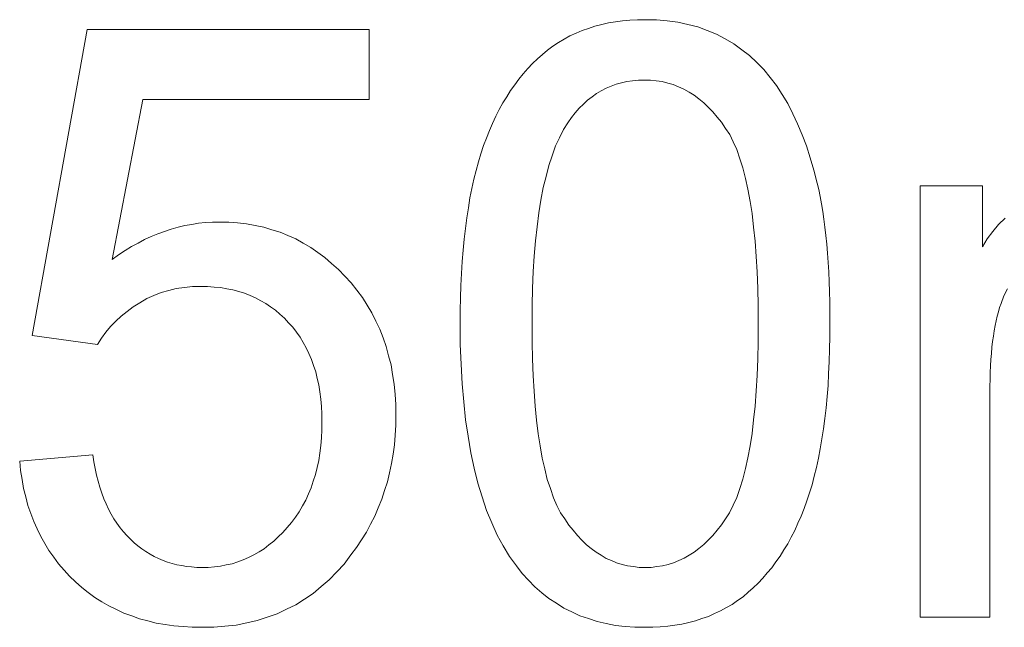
# Model space of a CAD drawing. Extents: x 1101 to 1942, y 41 to 882.
# Tile 63 of 104: x 1270.15 to 1274.28, y 858.59 to 861.14. Entities that reach past the tile are written whole.
import ezdxf

# ---------------------------------------------------------------- set-up
doc = ezdxf.new("R2010")
doc.units = 0
doc.layers.get('0').update_dxf_attribs({"lineweight": 13})
doc.layers.add('Beschriftung', color=7, linetype='Continuous', lineweight=25)

# ---------------------------------------------------------------- blocks, each defined once
blk = doc.blocks.new('Referenz-A03CP7TX1H', base_point=(1202.2632, 90.1338))
at = {"layer": 'Beschriftung', "color": 0, "lineweight": -2}
for p, q in [((1272.5341, 861.1008), (1272.5611, 861.1099)), ((1272.5611, 861.1099), (1272.5894, 861.1167)), ((1272.5894, 861.1167), (1272.6177, 861.1236)), ((1272.6177, 861.1236), (1272.6474, 861.1281)), ((1272.6474, 861.1281), (1272.6771, 861.1327)), ((1272.6771, 861.1327), (1272.7082, 861.135)), ((1272.7082, 861.135), (1272.7392, 861.1373)), ((1272.7392, 861.1373), (1272.7718, 861.1373)), ((1272.7718, 861.1373), (1272.8196, 861.1373)), ((1272.8196, 861.1373), (1272.8645, 861.1322)), ((1272.8645, 861.1322), (1272.9095, 861.1272)), ((1272.9095, 861.1272), (1272.9516, 861.117)), ((1272.9516, 861.117), (1272.9936, 861.107)), ((1272.9936, 861.107), (1273.0328, 861.0918)), ((1270.1993, 859.8111), (1270.4298, 861.0954)), ((1270.4298, 861.0954), (1271.613, 861.0954)), ((1271.613, 861.0954), (1271.613, 860.8019)), ((1272.4319, 861.0551), (1272.4561, 861.0688)), ((1272.4561, 861.0688), (1272.4817, 861.0802)), ((1272.4817, 861.0802), (1272.5072, 861.0916)), ((1272.5072, 861.0916), (1272.5341, 861.1008)), ((1273.0328, 861.0918), (1273.0719, 861.0766)), ((1273.0719, 861.0766), (1273.1082, 861.0563)), ((1272.3622, 861.0094), (1272.385, 861.0254)), ((1272.385, 861.0254), (1272.4077, 861.0414)), ((1272.4077, 861.0414), (1272.4319, 861.0551)), ((1273.1082, 861.0563), (1273.1443, 861.036)), ((1273.1443, 861.036), (1273.1774, 861.0114)), ((1272.3194, 860.9729), (1272.3408, 860.9912)), ((1272.3408, 860.9912), (1272.3622, 861.0094)), ((1273.1774, 861.0114), (1273.2104, 860.9867)), ((1273.2104, 860.9867), (1273.2403, 860.9574)), ((1272.2793, 860.9325), (1272.2993, 860.9527)), ((1272.2993, 860.9527), (1272.3194, 860.9729)), ((1273.2403, 860.9574), (1273.2701, 860.9283)), ((1272.2417, 860.8882), (1272.2605, 860.9104)), ((1272.2605, 860.9104), (1272.2793, 860.9325)), ((1273.2701, 860.9283), (1273.2967, 860.8947)), ((1272.2069, 860.8401), (1272.2243, 860.8641)), ((1272.2243, 860.8641), (1272.2417, 860.8882)), ((1272.6292, 860.8587), (1272.6079, 860.8502)), ((1272.6505, 860.867), (1272.6292, 860.8587)), ((1272.6731, 860.8726), (1272.6505, 860.867)), ((1272.6957, 860.8782), (1272.6731, 860.8726)), ((1272.7195, 860.8811), (1272.6957, 860.8782)), ((1272.7434, 860.8838), (1272.7195, 860.8811)), ((1272.7685, 860.8838), (1272.7434, 860.8838)), ((1272.794, 860.8838), (1272.7685, 860.8838)), ((1272.8186, 860.8807), (1272.794, 860.8838)), ((1272.843, 860.8775), (1272.8186, 860.8807)), ((1272.8665, 860.8712), (1272.843, 860.8775)), ((1272.89, 860.8648), (1272.8665, 860.8712)), ((1272.9123, 860.8553), (1272.89, 860.8648)), ((1273.2967, 860.8947), (1273.3233, 860.861)), ((1273.3233, 860.861), (1273.3468, 860.8228)), ((1272.1907, 860.8139), (1272.2069, 860.8401)), ((1272.5677, 860.8279), (1272.5489, 860.8139)), ((1272.5878, 860.8391), (1272.5677, 860.8279)), ((1272.6079, 860.8502), (1272.5878, 860.8391)), ((1272.9347, 860.8458), (1272.9123, 860.8553)), ((1272.956, 860.8331), (1272.9347, 860.8458)), ((1272.9774, 860.8204), (1272.956, 860.8331)), ((1272.9976, 860.8046), (1272.9774, 860.8204)), ((1273.3468, 860.8228), (1273.3701, 860.7847)), ((1270.6634, 860.8019), (1270.5353, 860.1309)), ((1271.613, 860.8019), (1270.6634, 860.8019)), ((1272.1598, 860.7599), (1272.1745, 860.7879)), ((1272.1745, 860.7879), (1272.1907, 860.8139)), ((1272.5125, 860.7831), (1272.495, 860.7663)), ((1272.5301, 860.7999), (1272.5125, 860.7831)), ((1272.5489, 860.8139), (1272.5301, 860.7999)), ((1273.0179, 860.7887), (1272.9976, 860.8046)), ((1273.0371, 860.7697), (1273.0179, 860.7887)), ((1273.3701, 860.7847), (1273.3911, 860.7424)), ((1272.1449, 860.732), (1272.1598, 860.7599)), ((1272.4787, 860.7468), (1272.4624, 860.7271)), ((1272.495, 860.7663), (1272.4787, 860.7468)), ((1273.0563, 860.7507), (1273.0371, 860.7697)), ((1273.0744, 860.7285), (1273.0563, 860.7507)), ((1273.3911, 860.7424), (1273.412, 860.7002)), ((1272.118, 860.6721), (1272.1314, 860.702)), ((1272.1314, 860.702), (1272.1449, 860.732)), ((1272.4473, 860.7047), (1272.4286, 860.6762)), ((1272.4624, 860.7271), (1272.4473, 860.7047)), ((1273.0926, 860.7063), (1273.0744, 860.7285)), ((1273.1096, 860.6809), (1273.0926, 860.7063)), ((1273.412, 860.7002), (1273.4304, 860.6537)), ((1272.1058, 860.6402), (1272.118, 860.6721)), ((1272.4286, 860.6762), (1272.4121, 860.6416)), ((1273.1267, 860.6555), (1273.1096, 860.6809)), ((1273.1417, 860.6237), (1273.1267, 860.6555)), ((1273.4304, 860.6537), (1273.4488, 860.6073)), ((1272.0936, 860.6083), (1272.1058, 860.6402)), ((1272.4121, 860.6416), (1272.3957, 860.607)), ((1273.1566, 860.5919), (1273.1417, 860.6237)), ((1272.0719, 860.5406), (1272.0828, 860.5745)), ((1272.0828, 860.5745), (1272.0936, 860.6083)), ((1272.3957, 860.607), (1272.3817, 860.5663)), ((1273.1694, 860.5535), (1273.1566, 860.5919)), ((1273.4488, 860.6073), (1273.4647, 860.5566)), ((1272.0625, 860.5041), (1272.0719, 860.5406)), ((1272.3817, 860.5663), (1272.3675, 860.5257)), ((1273.1823, 860.5152), (1273.1694, 860.5535)), ((1273.4647, 860.5566), (1273.4806, 860.506)), ((1272.0529, 860.4676), (1272.0625, 860.5041)), ((1272.3675, 860.5257), (1272.3558, 860.479)), ((1273.1929, 860.4704), (1273.1823, 860.5152)), ((1273.4806, 860.506), (1273.4939, 860.4513)), ((1272.0448, 860.4284), (1272.0529, 860.4676)), ((1272.3558, 860.479), (1272.3441, 860.4323)), ((1273.2036, 860.4256), (1273.1929, 860.4704)), ((1273.4939, 860.4513), (1273.5007, 860.4239)), ((1272.0366, 860.3892), (1272.0448, 860.4284)), ((1272.3441, 860.4323), (1272.3347, 860.3795)), ((1273.2121, 860.3744), (1273.2036, 860.4256)), ((1273.5007, 860.4239), (1273.5066, 860.3942)), ((1273.9265, 858.6278), (1273.9265, 860.4399)), ((1273.9265, 860.4399), (1274.1878, 860.4399)), ((1274.1878, 860.4399), (1274.1878, 860.1841)), ((1272.0299, 860.3473), (1272.0366, 860.3892)), ((1272.3347, 860.3795), (1272.3253, 860.3268)), ((1273.2206, 860.3231), (1273.2121, 860.3744)), ((1273.5066, 860.3942), (1273.5124, 860.3644)), ((1273.5124, 860.3644), (1273.5174, 860.3322)), ((1272.023, 860.3053), (1272.0299, 860.3473)), ((1272.3253, 860.3268), (1272.3183, 860.2679)), ((1273.227, 860.2654), (1273.2206, 860.3231)), ((1273.5174, 860.3322), (1273.5224, 860.3001)), ((1270.8686, 860.2776), (1270.8973, 860.2825)), ((1270.8973, 860.2825), (1270.9265, 860.285)), ((1270.9265, 860.285), (1270.9556, 860.2874)), ((1270.9556, 860.2874), (1270.985, 860.2874)), ((1270.985, 860.2874), (1271.024, 860.2874)), ((1271.024, 860.2874), (1271.0615, 860.2838)), ((1271.0615, 860.2838), (1271.0988, 860.2803)), ((1271.0988, 860.2803), (1271.1349, 860.2733)), ((1272.0176, 860.2607), (1272.023, 860.3053)), ((1273.5224, 860.3001), (1273.5266, 860.2655)), ((1274.2555, 860.2776), (1274.2824, 860.3045)), ((1270.6989, 860.2263), (1270.7267, 860.2385)), ((1270.7267, 860.2385), (1270.7549, 860.2483)), ((1270.7549, 860.2483), (1270.7829, 860.2581)), ((1270.7829, 860.2581), (1270.8114, 860.2654)), ((1270.8114, 860.2654), (1270.8399, 860.2727)), ((1270.8399, 860.2727), (1270.8686, 860.2776)), ((1271.1349, 860.2733), (1271.1707, 860.2662)), ((1271.1707, 860.2662), (1271.2052, 860.2555)), ((1271.2052, 860.2555), (1271.2395, 860.2448)), ((1271.2395, 860.2448), (1271.2724, 860.2307)), ((1272.0122, 860.2161), (1272.0176, 860.2607)), ((1272.3183, 860.2679), (1272.3112, 860.2091)), ((1273.2335, 860.2076), (1273.227, 860.2654)), ((1273.5266, 860.2655), (1273.5308, 860.231)), ((1274.2081, 860.2175), (1274.2318, 860.2475)), ((1274.2318, 860.2475), (1274.2555, 860.2776)), ((1270.6162, 860.1847), (1270.6436, 860.1994)), ((1270.6436, 860.1994), (1270.6711, 860.214)), ((1270.6711, 860.214), (1270.6989, 860.2263)), ((1271.2724, 860.2307), (1271.3054, 860.2165)), ((1271.3054, 860.2165), (1271.3367, 860.1988)), ((1271.3367, 860.1988), (1271.3681, 860.181)), ((1272.0081, 860.1689), (1272.0122, 860.2161)), ((1272.3112, 860.2091), (1272.3065, 860.1443)), ((1273.2378, 860.1433), (1273.2335, 860.2076)), ((1273.5308, 860.231), (1273.5341, 860.1942)), ((1274.1878, 860.1841), (1274.2081, 860.2175)), ((1270.562, 860.1505), (1270.5891, 860.1676)), ((1270.5891, 860.1676), (1270.6162, 860.1847)), ((1271.3681, 860.181), (1271.3979, 860.1598)), ((1271.3979, 860.1598), (1271.4278, 860.1385)), ((1272.0041, 860.1215), (1272.0081, 860.1689)), ((1273.5341, 860.1942), (1273.5374, 860.1572)), ((1273.5374, 860.1572), (1273.54, 860.118)), ((1270.5353, 860.1309), (1270.562, 860.1505)), ((1271.4278, 860.1385), (1271.4561, 860.1137)), ((1271.4561, 860.1137), (1271.4843, 860.0888)), ((1272.0013, 860.0715), (1272.0041, 860.1215)), ((1272.3065, 860.1443), (1272.3019, 860.0794)), ((1273.242, 860.0791), (1273.2378, 860.1433)), ((1273.54, 860.118), (1273.5425, 860.0786)), ((1271.4843, 860.0888), (1271.5111, 860.0605)), ((1271.9987, 860.0215), (1272.0013, 860.0715)), ((1272.3019, 860.0794), (1272.2995, 860.0085)), ((1273.2442, 860.0085), (1273.242, 860.0791)), ((1273.5425, 860.0786), (1273.5442, 860.037)), ((1271.5111, 860.0605), (1271.538, 860.0321)), ((1271.538, 860.0321), (1271.5614, 860.0017)), ((1273.5442, 860.037), (1273.5459, 859.9953)), ((1270.74, 859.9914), (1270.7099, 859.9787)), ((1270.772, 859.9999), (1270.74, 859.9914)), ((1270.8039, 860.0083), (1270.772, 859.9999)), ((1270.8377, 860.0126), (1270.8039, 860.0083)), ((1270.8714, 860.0169), (1270.8377, 860.0126)), ((1270.907, 860.0169), (1270.8714, 860.0169)), ((1270.9355, 860.0169), (1270.907, 860.0169)), ((1270.9627, 860.0145), (1270.9355, 860.0169)), ((1270.9899, 860.0121), (1270.9627, 860.0145)), ((1271.0157, 860.0074), (1270.9899, 860.0121)), ((1271.0415, 860.0026), (1271.0157, 860.0074)), ((1271.0659, 859.9955), (1271.0415, 860.0026)), ((1271.0904, 859.9884), (1271.0659, 859.9955)), ((1271.5614, 860.0017), (1271.5849, 859.9713)), ((1271.9973, 859.9688), (1271.9987, 860.0215)), ((1272.2995, 860.0085), (1272.2972, 859.9375)), ((1273.2463, 859.9377), (1273.2442, 860.0085)), ((1273.5459, 859.9953), (1273.5467, 859.9513)), ((1274.293, 860.0072), (1274.2776, 859.9783)), ((1270.6515, 859.949), (1270.6233, 859.932)), ((1270.6798, 859.966), (1270.6515, 859.949)), ((1270.7099, 859.9787), (1270.6798, 859.966)), ((1271.1134, 859.9789), (1271.0904, 859.9884)), ((1271.1364, 859.9693), (1271.1134, 859.9789)), ((1271.1581, 859.9574), (1271.1364, 859.9693)), ((1271.1797, 859.9455), (1271.1581, 859.9574)), ((1271.5849, 859.9713), (1271.605, 859.9388)), ((1271.9959, 859.916), (1271.9973, 859.9688)), ((1273.5467, 859.9513), (1273.5476, 859.9072)), ((1274.2776, 859.9783), (1274.2658, 859.9455)), ((1270.5979, 859.9126), (1270.5726, 859.893)), ((1270.6233, 859.932), (1270.5979, 859.9126)), ((1271.1999, 859.9312), (1271.1797, 859.9455)), ((1271.2202, 859.917), (1271.1999, 859.9312)), ((1271.2391, 859.9004), (1271.2202, 859.917)), ((1271.605, 859.9388), (1271.625, 859.9064)), ((1271.625, 859.9064), (1271.6418, 859.8719)), ((1271.9959, 859.8608), (1271.9959, 859.916)), ((1272.2972, 859.9375), (1272.2972, 859.8606)), ((1273.2463, 859.8606), (1273.2463, 859.9377)), ((1273.5476, 859.9072), (1273.5476, 859.8608)), ((1274.2547, 859.9109), (1274.2496, 859.8927)), ((1274.2599, 859.9291), (1274.2547, 859.9109)), ((1274.2658, 859.9455), (1274.2599, 859.9291)), ((1270.5503, 859.8711), (1270.5281, 859.8491)), ((1270.5726, 859.893), (1270.5503, 859.8711)), ((1271.2579, 859.8838), (1271.2391, 859.9004)), ((1271.2754, 859.8647), (1271.2579, 859.8838)), ((1271.2928, 859.8457), (1271.2754, 859.8647)), ((1271.6418, 859.8719), (1271.6585, 859.8376)), ((1274.2452, 859.8727), (1274.2408, 859.8526)), ((1274.2496, 859.8927), (1274.2452, 859.8727)), ((1270.5088, 859.8245), (1270.4896, 859.8)), ((1270.5281, 859.8491), (1270.5088, 859.8245)), ((1271.3082, 859.8249), (1271.2928, 859.8457)), ((1271.3235, 859.8042), (1271.3082, 859.8249)), ((1271.6585, 859.8376), (1271.6719, 859.8011)), ((1271.9959, 859.7727), (1271.9959, 859.8608)), ((1272.2972, 859.8606), (1272.2972, 859.7835)), ((1273.2463, 859.7837), (1273.2463, 859.8606)), ((1273.5476, 859.8608), (1273.5476, 859.8058)), ((1274.2371, 859.8308), (1274.2334, 859.8089)), ((1274.2408, 859.8526), (1274.2371, 859.8308)), ((1270.4733, 859.773), (1270.1993, 859.8111)), ((1270.4896, 859.8), (1270.4733, 859.773)), ((1271.3365, 859.7817), (1271.3235, 859.8042)), ((1271.6719, 859.8011), (1271.6853, 859.7646)), ((1272.2972, 859.7835), (1272.2993, 859.7129)), ((1273.2442, 859.7133), (1273.2463, 859.7837)), ((1273.5476, 859.8058), (1273.5462, 859.7535)), ((1274.2305, 859.7853), (1274.2274, 859.7616)), ((1274.2334, 859.8089), (1274.2305, 859.7853)), ((1271.3497, 859.7592), (1271.3365, 859.7817)), ((1271.3606, 859.735), (1271.3497, 859.7592)), ((1271.6853, 859.7646), (1271.6953, 859.726)), ((1271.9995, 859.6908), (1271.9959, 859.7727)), ((1273.5462, 859.7535), (1273.5448, 859.7011)), ((1274.2274, 859.7616), (1274.2253, 859.7361)), ((1271.3716, 859.7107), (1271.3606, 859.735)), ((1271.3802, 859.6848), (1271.3716, 859.7107)), ((1271.6953, 859.726), (1271.7054, 859.6875)), ((1272.2993, 859.7129), (1272.3015, 859.6423)), ((1273.242, 859.6429), (1273.2442, 859.7133)), ((1273.5448, 859.7011), (1273.5421, 859.6514)), ((1274.2231, 859.7107), (1274.2216, 859.6834)), ((1274.2253, 859.7361), (1274.2231, 859.7107)), ((1271.389, 859.6588), (1271.3802, 859.6848)), ((1271.3955, 859.6311), (1271.389, 859.6588)), ((1271.7054, 859.6875), (1271.7121, 859.6471)), ((1272.0033, 859.6089), (1271.9995, 859.6908)), ((1274.2216, 859.6834), (1274.2202, 859.6561)), ((1271.4021, 859.6034), (1271.3955, 859.6311)), ((1271.7121, 859.6471), (1271.7188, 859.6065)), ((1272.3015, 859.6423), (1272.3057, 859.5781)), ((1273.2377, 859.5788), (1273.242, 859.6429)), ((1273.5421, 859.6514), (1273.5395, 859.6017)), ((1274.2194, 859.627), (1274.2187, 859.5979)), ((1274.2202, 859.6561), (1274.2194, 859.627)), ((1271.4065, 859.574), (1271.4021, 859.6034)), ((1271.7188, 859.6065), (1271.7222, 859.5639)), ((1272.0107, 859.5332), (1272.0033, 859.6089)), ((1272.3057, 859.5781), (1272.31, 859.514)), ((1273.2334, 859.5148), (1273.2377, 859.5788)), ((1273.5395, 859.6017), (1273.5354, 859.5547)), ((1274.2187, 859.5979), (1274.2187, 859.567)), ((1271.4108, 859.5445), (1271.4065, 859.574)), ((1271.413, 859.5133), (1271.4108, 859.5445)), ((1271.7222, 859.5639), (1271.7256, 859.5213)), ((1273.5354, 859.5547), (1273.5314, 859.5077)), ((1274.2187, 859.567), (1274.2187, 858.6278)), ((1271.4153, 859.4822), (1271.413, 859.5133)), ((1271.7256, 859.5213), (1271.7256, 859.4768)), ((1272.018, 859.4574), (1272.0107, 859.5332)), ((1272.31, 859.514), (1272.3164, 859.4563)), ((1273.227, 859.4572), (1273.2334, 859.5148)), ((1273.5314, 859.5077), (1273.526, 859.4633)), ((1271.4153, 859.4493), (1271.4153, 859.4822)), ((1271.7256, 859.4768), (1271.7256, 859.4343)), ((1272.029, 859.3878), (1272.018, 859.4574)), ((1272.3164, 859.4563), (1272.3228, 859.3986)), ((1273.2206, 859.3996), (1273.227, 859.4572)), ((1273.526, 859.4633), (1273.5207, 859.4189)), ((1271.4129, 859.3818), (1271.4153, 859.4147)), ((1271.4153, 859.4147), (1271.4153, 859.4493)), ((1271.7256, 859.4343), (1271.7226, 859.3933)), ((1273.5207, 859.4189), (1273.5139, 859.3771)), ((1271.4106, 859.3488), (1271.4129, 859.3818)), ((1271.7226, 859.3933), (1271.7196, 859.3523)), ((1272.0401, 859.3181), (1272.029, 859.3878)), ((1272.3228, 859.3986), (1272.3314, 859.3474)), ((1273.2121, 859.3484), (1273.2206, 859.3996)), ((1273.5139, 859.3771), (1273.5072, 859.3354)), ((1271.4061, 859.3177), (1271.4106, 859.3488)), ((1271.7196, 859.3523), (1271.7138, 859.3127)), ((1272.3314, 859.3474), (1272.3399, 859.2961)), ((1273.2035, 859.2972), (1273.2121, 859.3484)), ((1273.5072, 859.3354), (1273.4992, 859.2962)), ((1270.1466, 859.2832), (1270.4534, 859.3099)), ((1270.4534, 859.3099), (1270.4577, 859.2805)), ((1271.3947, 859.2571), (1271.4016, 859.2865)), ((1271.4016, 859.2865), (1271.4061, 859.3177)), ((1271.7138, 859.3127), (1271.7079, 859.2731)), ((1272.0547, 859.2546), (1272.0401, 859.3181)), ((1272.3399, 859.2961), (1272.3507, 859.2513)), ((1273.1928, 859.2524), (1273.2035, 859.2972)), ((1273.4992, 859.2962), (1273.4911, 859.2571)), ((1270.1504, 859.2438), (1270.1466, 859.2832)), ((1270.4577, 859.2805), (1270.4633, 859.2528)), ((1270.4633, 859.2528), (1270.469, 859.2253)), ((1271.3878, 859.2276), (1271.3947, 859.2571)), ((1271.7079, 859.2731), (1271.699, 859.235)), ((1272.0695, 859.1911), (1272.0547, 859.2546)), ((1272.3507, 859.2513), (1272.3613, 859.2065)), ((1273.1822, 859.2077), (1273.1928, 859.2524)), ((1273.4911, 859.2571), (1273.4817, 859.2206)), ((1270.1568, 859.2063), (1270.1504, 859.2438)), ((1270.1632, 859.1689), (1270.1568, 859.2063)), ((1270.469, 859.2253), (1270.476, 859.1995)), ((1271.3788, 859.1997), (1271.3878, 859.2276)), ((1271.699, 859.235), (1271.6902, 859.1968)), ((1272.3613, 859.2065), (1272.3741, 859.1682)), ((1273.1693, 859.1693), (1273.1822, 859.2077)), ((1273.4817, 859.2206), (1273.4723, 859.1842)), ((1270.1723, 859.1333), (1270.1632, 859.1689)), ((1270.476, 859.1995), (1270.4831, 859.1737)), ((1270.4831, 859.1737), (1270.4916, 859.1498)), ((1271.3584, 859.1459), (1271.3698, 859.172)), ((1271.3698, 859.172), (1271.3788, 859.1997)), ((1271.6902, 859.1968), (1271.6784, 859.1601)), ((1272.0879, 859.1336), (1272.0695, 859.1911)), ((1272.3741, 859.1682), (1272.387, 859.1299)), ((1273.1565, 859.1309), (1273.1693, 859.1693)), ((1273.4723, 859.1842), (1273.4615, 859.1504)), ((1270.1815, 859.0978), (1270.1723, 859.1333)), ((1270.4916, 859.1498), (1270.5, 859.1258)), ((1270.5, 859.1258), (1270.5099, 859.1037)), ((1271.347, 859.1198), (1271.3584, 859.1459)), ((1271.6667, 859.1234), (1271.6519, 859.0882)), ((1271.6784, 859.1601), (1271.6667, 859.1234)), ((1272.1062, 859.0761), (1272.0879, 859.1336)), ((1272.387, 859.1299), (1272.4019, 859.098)), ((1273.1415, 859.099), (1273.1565, 859.1309)), ((1273.4615, 859.1504), (1273.4508, 859.1166)), ((1270.1934, 859.0641), (1270.1815, 859.0978)), ((1270.5099, 859.1037), (1270.5197, 859.0816)), ((1270.5197, 859.0816), (1270.531, 859.0613)), ((1271.3197, 859.0711), (1271.3333, 859.0955)), ((1271.3333, 859.0955), (1271.347, 859.1198)), ((1271.6519, 859.0882), (1271.6372, 859.053)), ((1272.4019, 859.098), (1272.4169, 859.0661)), ((1273.1266, 859.0671), (1273.1415, 859.099)), ((1273.4387, 859.0846), (1273.4266, 859.0528)), ((1273.4508, 859.1166), (1273.4387, 859.0846)), ((1270.2054, 859.0306), (1270.1934, 859.0641)), ((1270.531, 859.0613), (1270.5423, 859.0411)), ((1270.5423, 859.0411), (1270.555, 859.0226)), ((1271.2879, 859.0259), (1271.3037, 859.0485)), ((1271.3037, 859.0485), (1271.3197, 859.0711)), ((1271.6372, 859.053), (1271.6195, 859.0192)), ((1272.1283, 859.0248), (1272.1062, 859.0761)), ((1272.4169, 859.0661), (1272.4341, 859.0407)), ((1272.4341, 859.0407), (1272.4511, 859.0153)), ((1273.0923, 859.016), (1273.1094, 859.0415)), ((1273.1094, 859.0415), (1273.1266, 859.0671)), ((1273.4266, 859.0528), (1273.4132, 859.0227)), ((1270.22, 858.9989), (1270.2054, 859.0306)), ((1270.2347, 858.9672), (1270.22, 858.9989)), ((1270.555, 859.0226), (1270.5677, 859.0041)), ((1270.5677, 859.0041), (1270.5818, 858.9874)), ((1271.2514, 858.9839), (1271.2697, 859.0049)), ((1271.2697, 859.0049), (1271.2879, 859.0259)), ((1271.6195, 859.0192), (1271.6018, 858.9853)), ((1272.1504, 858.9734), (1272.1283, 859.0248)), ((1272.4511, 859.0153), (1272.4692, 858.9931)), ((1273.0742, 858.9937), (1273.0923, 859.016)), ((1273.4132, 859.0227), (1273.3997, 858.9928)), ((1270.252, 858.9375), (1270.2347, 858.9672)), ((1270.5818, 858.9874), (1270.5959, 858.9708)), ((1270.5959, 858.9708), (1270.6114, 858.956)), ((1270.6114, 858.956), (1270.6268, 858.9411)), ((1271.213, 858.9474), (1271.2321, 858.9656)), ((1271.2321, 858.9656), (1271.2514, 858.9839)), ((1271.6018, 858.9853), (1271.5812, 858.9529)), ((1272.1761, 858.9283), (1272.1504, 858.9734)), ((1272.4692, 858.9931), (1272.4873, 858.9708)), ((1272.4873, 858.9708), (1272.5064, 858.9518)), ((1273.037, 858.9522), (1273.0561, 858.9713)), ((1273.0561, 858.9713), (1273.0742, 858.9937)), ((1273.385, 858.9648), (1273.3703, 858.9367)), ((1273.3997, 858.9928), (1273.385, 858.9648)), ((1270.2695, 858.9079), (1270.252, 858.9375)), ((1270.6268, 858.9411), (1270.6432, 858.9281)), ((1270.6432, 858.9281), (1270.6594, 858.9152)), ((1270.6594, 858.9152), (1270.6765, 858.9041)), ((1271.1511, 858.9028), (1271.1724, 858.9159)), ((1271.1724, 858.9159), (1271.1927, 858.9316)), ((1271.1927, 858.9316), (1271.213, 858.9474)), ((1271.5606, 858.9206), (1271.5371, 858.8897)), ((1271.5812, 858.9529), (1271.5606, 858.9206)), ((1272.2019, 858.883), (1272.1761, 858.9283)), ((1272.5064, 858.9518), (1272.5255, 858.9327)), ((1272.5255, 858.9327), (1272.5457, 858.9168)), ((1272.5457, 858.9168), (1272.5658, 858.9009)), ((1272.9777, 858.9012), (1272.9978, 858.9171)), ((1272.9978, 858.9171), (1273.0179, 858.933)), ((1273.0179, 858.933), (1273.037, 858.9522)), ((1273.3703, 858.9367), (1273.3542, 858.9107)), ((1270.2896, 858.8801), (1270.2695, 858.9079)), ((1270.3099, 858.8523), (1270.2896, 858.8801)), ((1270.6765, 858.9041), (1270.6937, 858.893)), ((1270.6937, 858.893), (1270.7116, 858.8836)), ((1270.7116, 858.8836), (1270.7296, 858.8744)), ((1270.7296, 858.8744), (1270.7483, 858.867)), ((1271.085, 858.8688), (1271.1074, 858.8792)), ((1271.1074, 858.8792), (1271.1298, 858.8897)), ((1271.1298, 858.8897), (1271.1511, 858.9028)), ((1271.5371, 858.8897), (1271.5085, 858.8517)), ((1272.2313, 858.844), (1272.2019, 858.883)), ((1272.5658, 858.9009), (1272.5869, 858.8882)), ((1272.5869, 858.8882), (1272.6079, 858.8755)), ((1272.6079, 858.8755), (1272.6301, 858.866)), ((1272.9133, 858.8661), (1272.9355, 858.8756)), ((1272.9355, 858.8756), (1272.9566, 858.8885)), ((1272.9566, 858.8885), (1272.9777, 858.9012)), ((1273.3382, 858.8846), (1273.3207, 858.8604)), ((1273.3542, 858.9107), (1273.3382, 858.8846)), ((1270.3328, 858.8265), (1270.3099, 858.8523)), ((1270.7483, 858.867), (1270.7671, 858.8596)), ((1270.7671, 858.8596), (1270.7867, 858.8541)), ((1270.7867, 858.8541), (1270.8062, 858.8485)), ((1270.8062, 858.8485), (1270.8266, 858.8448)), ((1270.8266, 858.8448), (1270.8471, 858.8411)), ((1270.8471, 858.8411), (1270.8683, 858.8393)), ((1270.8683, 858.8393), (1270.8895, 858.8374)), ((1270.8895, 858.8374), (1270.9115, 858.8374)), ((1270.9115, 858.8374), (1270.9381, 858.8374)), ((1270.9381, 858.8374), (1270.9637, 858.8399)), ((1270.9637, 858.8399), (1270.9892, 858.8426)), ((1270.9892, 858.8426), (1271.0136, 858.8479)), ((1271.0136, 858.8479), (1271.0381, 858.8531)), ((1271.0381, 858.8531), (1271.0616, 858.8609)), ((1271.0616, 858.8609), (1271.085, 858.8688)), ((1271.5085, 858.8517), (1271.4772, 858.8185)), ((1272.2558, 858.8117), (1272.2313, 858.844)), ((1272.6301, 858.866), (1272.6522, 858.8565)), ((1272.6522, 858.8565), (1272.6753, 858.8501)), ((1272.6753, 858.8501), (1272.6984, 858.8437)), ((1272.6984, 858.8437), (1272.7226, 858.8406)), ((1272.7226, 858.8406), (1272.7466, 858.8374)), ((1272.7466, 858.8374), (1272.7718, 858.8374)), ((1272.7718, 858.8374), (1272.7968, 858.8374)), ((1272.7968, 858.8374), (1272.821, 858.8406)), ((1272.821, 858.8406), (1272.845, 858.8438)), ((1272.845, 858.8438), (1272.8681, 858.8502)), ((1272.8681, 858.8502), (1272.8913, 858.8565)), ((1272.8913, 858.8565), (1272.9133, 858.8661)), ((1273.3033, 858.8362), (1273.2846, 858.814)), ((1273.3207, 858.8604), (1273.3033, 858.8362)), ((1270.3557, 858.8007), (1270.3328, 858.8265)), ((1270.3814, 858.7768), (1270.3557, 858.8007)), ((1271.4772, 858.8185), (1271.446, 858.7853)), ((1272.2826, 858.7835), (1272.2558, 858.8117)), ((1273.2658, 858.7917), (1273.2458, 858.7715)), ((1273.2846, 858.814), (1273.2658, 858.7917)), ((1270.4071, 858.7529), (1270.3814, 858.7768)), ((1270.4346, 858.732), (1270.4071, 858.7529)), ((1271.4121, 858.7567), (1271.3783, 858.7282)), ((1271.446, 858.7853), (1271.4121, 858.7567)), ((1272.3095, 858.7552), (1272.2826, 858.7835)), ((1272.3387, 858.7311), (1272.3095, 858.7552)), ((1273.2257, 858.7511), (1273.2043, 858.7328)), ((1273.2458, 858.7715), (1273.2257, 858.7511)), ((1270.4622, 858.7112), (1270.4346, 858.732)), ((1270.4916, 858.6932), (1270.4622, 858.7112)), ((1271.3783, 858.7282), (1271.3418, 858.7045)), ((1272.3678, 858.7068), (1272.3387, 858.7311)), ((1273.1829, 858.7145), (1273.1601, 858.6984)), ((1273.2043, 858.7328), (1273.1829, 858.7145)), ((1270.521, 858.6754), (1270.4916, 858.6932)), ((1270.5523, 858.6604), (1270.521, 858.6754)), ((1271.3054, 858.6808), (1271.2663, 858.6618)), ((1271.3418, 858.7045), (1271.3054, 858.6808)), ((1272.3993, 858.6867), (1272.3678, 858.7068)), ((1272.4308, 858.6665), (1272.3993, 858.6867)), ((1272.4645, 858.6503), (1272.4308, 858.6665)), ((1273.113, 858.6686), (1273.0888, 858.6548)), ((1273.1372, 858.6823), (1273.113, 858.6686)), ((1273.1601, 858.6984), (1273.1372, 858.6823)), ((1270.5835, 858.6455), (1270.5523, 858.6604)), ((1270.6167, 858.6336), (1270.5835, 858.6455)), ((1270.6499, 858.6216), (1270.6167, 858.6336)), ((1271.1855, 858.6286), (1271.1438, 858.6144)), ((1271.2272, 858.6428), (1271.1855, 858.6286)), ((1271.2663, 858.6618), (1271.2272, 858.6428)), ((1272.4984, 858.6343), (1272.4645, 858.6503)), ((1272.5344, 858.6222), (1272.4984, 858.6343)), ((1273.0376, 858.6317), (1273.0105, 858.6226)), ((1273.0631, 858.6432), (1273.0376, 858.6317)), ((1273.0888, 858.6548), (1273.0631, 858.6432)), ((1274.2187, 858.6278), (1273.9265, 858.6278)), ((1270.6849, 858.6126), (1270.6499, 858.6216)), ((1270.7199, 858.6038), (1270.6849, 858.6126)), ((1270.7567, 858.5978), (1270.7199, 858.6038)), ((1270.7937, 858.5918), (1270.7567, 858.5978)), ((1270.8324, 858.5888), (1270.7937, 858.5918)), ((1270.8711, 858.5859), (1270.8324, 858.5888)), ((1270.9117, 858.5859), (1270.8711, 858.5859)), ((1270.9613, 858.5859), (1270.9117, 858.5859)), ((1271.0082, 858.5906), (1270.9613, 858.5859)), ((1271.0551, 858.5954), (1271.0082, 858.5906)), ((1271.0995, 858.6048), (1271.0551, 858.5954)), ((1271.1438, 858.6144), (1271.0995, 858.6048)), ((1272.5705, 858.61), (1272.5344, 858.6222)), ((1272.6089, 858.602), (1272.5705, 858.61)), ((1272.6473, 858.5939), (1272.6089, 858.602)), ((1272.688, 858.5898), (1272.6473, 858.5939)), ((1272.7287, 858.5859), (1272.688, 858.5898)), ((1272.7718, 858.5859), (1272.7287, 858.5859)), ((1272.8044, 858.5859), (1272.7718, 858.5859)), ((1272.8356, 858.5882), (1272.8044, 858.5859)), ((1272.8669, 858.5905), (1272.8356, 858.5882)), ((1272.8967, 858.595), (1272.8669, 858.5905)), ((1272.9265, 858.5996), (1272.8967, 858.595)), ((1272.955, 858.6065), (1272.9265, 858.5996)), ((1272.9835, 858.6134), (1272.955, 858.6065)), ((1273.0105, 858.6226), (1272.9835, 858.6134))]:
    blk.add_line(p, q, dxfattribs=at)

msp = doc.modelspace()

# ---------------------------------------------------------------- block references
at = {"color": 251, "lineweight": 13, "ltscale": 0.13, "true_color": 0x5f5f5f}
msp.add_blockref('Referenz-A03CP7TX1H', (1202.2632, 90.1338), dxfattribs=at)

doc.saveas('drawing.dxf')
